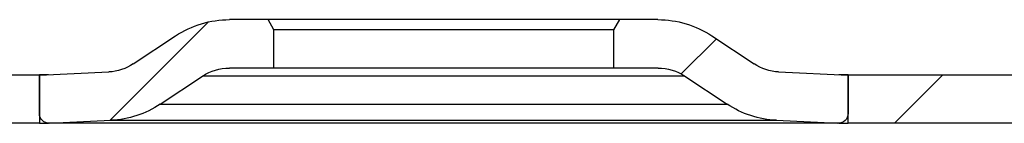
# Model space of a CAD drawing. Extents: x -65 to -29, y -70.1 to -47.
# Tile 32 of 57: x -46.519 to -44.53, y -56.052 to -55.842. Entities that reach past the tile are written whole.
import ezdxf

# ---------------------------------------------------------------- set-up
doc = ezdxf.new("R2010")
doc.units = 0
doc.header["$MEASUREMENT"] = 0
doc.layers.add('DST', color=7, linetype='CONTINUOUS')

msp = doc.modelspace()

# ---------------------------------------------------------------- linework, layer by layer
at = {"layer": 'DST', "color": 30, "linetype": 'CONTINUOUS'}
for p, q in [((-46.1376, -55.8469), (-46.3367, -56.0461)), ((-46.0171, -55.8422), (-46.0948, -55.8422)), ((-46.0051, -55.863), (-46.0171, -55.8422)), ((-45.3072, -55.8422), (-46.0171, -55.8422)), ((-45.3072, -55.8422), (-45.3192, -55.863)), ((-45.2295, -55.8422), (-45.3072, -55.8422)), ((-46.2892, -55.9318), (-46.2038, -55.8751)), ((-46.0051, -55.9402), (-46.0051, -55.863)), ((-45.3192, -55.863), (-46.0051, -55.863)), ((-45.3192, -55.863), (-45.3192, -55.9402)), ((-45.1205, -55.8751), (-45.0351, -55.9318)), ((-45.1112, -55.8812), (-45.1822, -55.9522)), ((-46.479, -55.9547), (-46.3388, -55.948)), ((-46.479, -56.0322), (-46.479, -55.9547)), ((-46.0051, -55.9402), (-46.0951, -55.9402)), ((-45.3192, -55.9402), (-46.0051, -55.9402)), ((-45.2292, -55.9402), (-45.3192, -55.9402)), ((-44.9855, -55.948), (-44.8453, -55.9547)), ((-44.8453, -55.9547), (-44.8453, -56.0322)), ((-46.2348, -56.0133), (-46.1493, -55.9566)), ((-45.175, -55.9566), (-45.0895, -56.0133)), ((-44.8649, -56.0519), (-46.4593, -56.0519)), ((-46.4584, -56.0518), (-46.3344, -56.0459)), ((-44.9899, -56.0459), (-44.8659, -56.0518))]:
    msp.add_line(p, q, dxfattribs=at)
at = {"layer": 'DST', "color": 9, "linetype": 'CONTINUOUS'}
for p, q in [((-46.6953, -55.9538), (-46.479, -55.9538)), ((-46.479, -55.9538), (-46.479, -56.0518)), ((-46.4607, -55.9538), (-46.479, -55.9538)), ((-44.8453, -55.9538), (-44.8636, -55.9538)), ((-44.8453, -56.0518), (-44.8453, -55.9538)), ((-44.8453, -55.9538), (-44.0621, -55.9538)), ((-44.6535, -55.9538), (-44.7515, -56.0518)), ((-46.479, -56.0518), (-46.6953, -56.0518)), ((-46.479, -56.0518), (-46.4603, -56.0518)), ((-44.864, -56.0518), (-44.8453, -56.0518)), ((-44.0621, -56.0518), (-44.8453, -56.0518))]:
    msp.add_line(p, q, dxfattribs=at)
at = {"layer": 'DST', "color": 96, "linetype": 'CONTINUOUS'}
for p, q in [((-45.175, -55.9566), (-46.1493, -55.9566)), ((-46.2348, -56.0133), (-45.0895, -56.0133)), ((-44.8659, -56.0518), (-46.4584, -56.0518)), ((-46.3344, -56.0459), (-44.9899, -56.0459))]:
    msp.add_line(p, q, dxfattribs=at)
at = {"layer": 'DST', "color": 30, "linetype": 'CONTINUOUS', "extrusion": (0, 0, -1)}
for centre, radius, start, end in [((46.0948, -56.0392), 0.197, 56.4213, 90), ((45.2295, -56.0392), 0.197, 90, 123.5787), ((46.3434, -55.8502), 0.098, 236.4213, 267.2789), ((44.9809, -55.8502), 0.098, 272.7211, 303.5787), ((46.0951, -56.0382), 0.098, 56.4213, 90), ((45.2292, -56.0382), 0.098, 90, 123.5787), ((46.3437, -55.8492), 0.197, 236.4213, 267.2789), ((44.9805, -55.8492), 0.197, 272.7211, 303.5787), ((46.4593, -56.0322), 0.0197, 267.2789, 0), ((44.8649, -56.0322), 0.0197, 180, 272.7211)]:
    msp.add_arc(centre, radius, start, end, dxfattribs=at)

doc.saveas('drawing.dxf')
